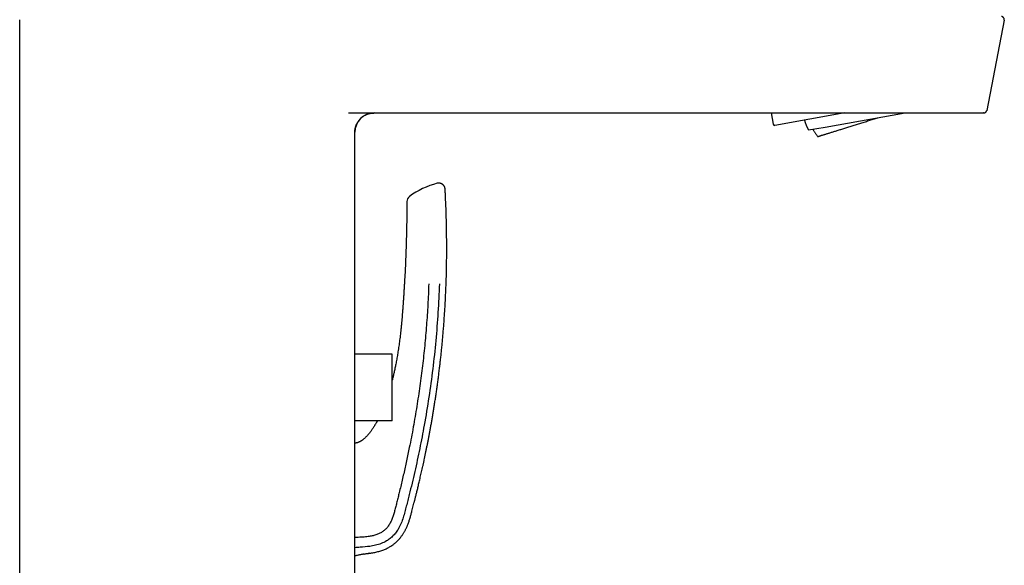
# Model space of a CAD drawing. Header units: millimetres. Extents: x 8 to 676, y 12 to 869.
# Tile 70 of 75: x 523 to 676, y 690 to 775. Entities that reach past the tile are written whole.
import ezdxf

# ---------------------------------------------------------------- set-up
doc = ezdxf.new("R2010")
doc.units = ezdxf.units.MM

msp = doc.modelspace()

# ---------------------------------------------------------------- linework, layer by layer
at = {"color": 7, "linetype": 'Continuous', "lineweight": 30}
for p, q in [((523.03, 667.88), (523.03, 775.18)), ((676.2, 775.08), (673.48, 761.08)), ((574.19, 760.68), (663.86, 760.68)), ((639.96, 760.68), (640.27, 758.92)), ((651.39, 760.68), (640.5, 758.75)), ((648.35, 758.49), (660.77, 760.68)), ((648.35, 758.48), (660.78, 760.68)), ((673.03, 760.68), (672.99, 760.68)), ((645.76, 758.03), (648.35, 758.49)), ((645.76, 758.03), (648.35, 758.48)), ((645.76, 758.03), (645.76, 758.03)), ((580.99, 723.2), (575.18, 723.2)), ((580.99, 715.9), (580.99, 723.2)), ((580.99, 712.8), (580.99, 715.9)), ((580.99, 712.8), (575.18, 712.8)), ((577.49, 692.23), (577.27, 692.21))]:
    msp.add_line(p, q, dxfattribs=at)
at = {"color": 7, "linetype": 'Continuous', "lineweight": 30, "flags": 128}
for points in [[(647.17, 757.01), (647.17, 757.01), (647.17, 757.01), (647.18, 757.01), (647.2, 757.02), (647.22, 757.02), (647.24, 757.03), (647.26, 757.04), (647.29, 757.04), (647.33, 757.05), (647.36, 757.07), (647.4, 757.08), (647.45, 757.09), (647.5, 757.11), (647.55, 757.12), (647.6, 757.14), (647.66, 757.16), (647.73, 757.18), (647.79, 757.2), (647.86, 757.22), (647.94, 757.24), (648.01, 757.26), (648.09, 757.29), (648.18, 757.31), (648.27, 757.34), (648.36, 757.37), (648.45, 757.4), (648.55, 757.43), (648.65, 757.46), (648.75, 757.49), (648.86, 757.53), (648.97, 757.56), (649.08, 757.6), (649.2, 757.63), (649.32, 757.67), (649.44, 757.71), (649.57, 757.74), (649.69, 757.78), (649.82, 757.83), (649.96, 757.87), (650.09, 757.91), (650.23, 757.95), (650.37, 758), (650.51, 758.04), (650.66, 758.08), (650.8, 758.13), (650.95, 758.18), (651.1, 758.22), (651.25, 758.27), (651.41, 758.32), (651.57, 758.37), (651.72, 758.42), (651.88, 758.47), (652.04, 758.52), (652.21, 758.57), (652.37, 758.62), (652.54, 758.67), (652.7, 758.73), (652.87, 758.78), (653.04, 758.83), (653.21, 758.88), (653.38, 758.94), (653.55, 758.99), (653.73, 759.05), (653.9, 759.1), (654.07, 759.15), (654.25, 759.21), (654.42, 759.26), (654.6, 759.32), (654.77, 759.37), (654.95, 759.43), (655.12, 759.48), (655.3, 759.54), (655.47, 759.59), (655.65, 759.65), (655.82, 759.7), (656, 759.76), (656.17, 759.81), (656.34, 759.87), (656.51, 759.92)], [(673.05, 760.68), (673.04, 760.68), (672.99, 760.68)], [(673.48, 761.08), (673.47, 761.04), (673.47, 761.03)]]:
    msp.add_lwpolyline(points, dxfattribs=at)
at = {"color": 7, "linetype": 'Continuous', "lineweight": 30}
for centre, radius, start, end in [((578.18, 757.68), 3, 90.1545, 180), ((640.46, 758.95), 0.2, 190, 280), ((654.13, 762.35), 9.43, 197.131, 207.2718), ((591.27, 737.37), 12.81, 104.9693, 126.3491), ((584.27, 746.88), 1, 126.349, 179.5435)]:
    msp.add_arc(centre, radius, start, end, dxfattribs=at)
for points, knots in [([(676.2, 775.08), (676.2, 775.1), (676.21, 775.14), (676.21, 775.21), (676.2, 775.27), (676.19, 775.33), (676.16, 775.39), (676.14, 775.44), (676.1, 775.49), (676.06, 775.54), (676.01, 775.58), (675.96, 775.61), (675.92, 775.63), (675.89, 775.64), (675.87, 775.65), (675.86, 775.65), (675.85, 775.65), (675.84, 775.66), (675.83, 775.66), (675.83, 775.66), (675.82, 775.66), (675.81, 775.67), (675.8, 775.67), (675.78, 775.67), (675.77, 775.67), (675.76, 775.67), (675.75, 775.67), (675.75, 775.67)], [0, 0, 0, 0, 0.054659, 0.107395, 0.157256, 0.20342, 0.258095, 0.303975, 0.343174, 0.403193, 0.464892, 0.506529, 0.542034, 0.567544, 0.580356, 0.588886, 0.597751, 0.608624, 0.622253, 0.639016, 0.659115, 0.682664, 0.727675, 0.781849, 0.84527, 0.917981, 1, 1, 1, 1]), ([(575.17, 757.67), (575.17, 757.7), (575.17, 757.75), (575.18, 757.82), (575.18, 757.88), (575.19, 757.94), (575.19, 758.01), (575.2, 758.08), (575.21, 758.15), (575.23, 758.24), (575.25, 758.35), (575.28, 758.46), (575.31, 758.58), (575.35, 758.7), (575.4, 758.82), (575.46, 758.95), (575.53, 759.1), (575.63, 759.26), (575.73, 759.42), (575.84, 759.56), (575.96, 759.7), (576.09, 759.83), (576.22, 759.96), (576.37, 760.07), (576.52, 760.18), (576.67, 760.27), (576.83, 760.36), (576.99, 760.43), (577.15, 760.5), (577.3, 760.55), (577.46, 760.59), (577.59, 760.62), (577.7, 760.64), (577.77, 760.65), (577.84, 760.66), (577.89, 760.66), (577.93, 760.67), (577.96, 760.67), (578, 760.67), (578.03, 760.67), (578.05, 760.67), (578.08, 760.67), (578.1, 760.67), (578.12, 760.67), (578.14, 760.68), (578.16, 760.68), (578.17, 760.68), (578.17, 760.68)], [0, 0, 0, 0, 0.014443, 0.027203, 0.038566, 0.050425, 0.063097, 0.076596, 0.090938, 0.106138, 0.127764, 0.150969, 0.174857, 0.19876, 0.222655, 0.246515, 0.282188, 0.317649, 0.352822, 0.387631, 0.422273, 0.457019, 0.491806, 0.526569, 0.561244, 0.595767, 0.630075, 0.663669, 0.696132, 0.727447, 0.757603, 0.786574, 0.804025, 0.819112, 0.831889, 0.839986, 0.847167, 0.854561, 0.862918, 0.872766, 0.884435, 0.898125, 0.913959, 0.932018, 0.952355, 0.975007, 1, 1, 1, 1]), ([(663.86, 760.68), (663.92, 760.68), (664.05, 760.68), (664.23, 760.68), (664.4, 760.68), (664.56, 760.68), (664.71, 760.68), (664.87, 760.68), (665.05, 760.68), (665.23, 760.68), (665.41, 760.68), (665.59, 760.68), (665.77, 760.68), (666.01, 760.68), (666.3, 760.68), (666.63, 760.68), (666.94, 760.68), (667.25, 760.68), (667.49, 760.68), (667.68, 760.68), (667.82, 760.68), (667.96, 760.68), (668.1, 760.68), (668.24, 760.68), (668.38, 760.68), (668.55, 760.68), (668.76, 760.68), (669, 760.68), (669.25, 760.68), (669.51, 760.68), (669.76, 760.68), (670.02, 760.68), (670.26, 760.68), (670.49, 760.68), (670.71, 760.68), (670.93, 760.68), (671.13, 760.68), (671.33, 760.68), (671.51, 760.68), (671.69, 760.68), (671.85, 760.68), (672.01, 760.68), (672.15, 760.68), (672.28, 760.68), (672.4, 760.68), (672.5, 760.68), (672.58, 760.68), (672.64, 760.68), (672.68, 760.68), (672.72, 760.68), (672.75, 760.68), (672.78, 760.68), (672.81, 760.68), (672.84, 760.68), (672.87, 760.68), (672.89, 760.68), (672.91, 760.68), (672.93, 760.68), (672.94, 760.68), (672.95, 760.68), (672.96, 760.68), (672.97, 760.68), (672.98, 760.68), (672.98, 760.68), (672.98, 760.68), (672.99, 760.68), (672.99, 760.68), (672.99, 760.68), (672.99, 760.68), (672.99, 760.68)], [0, 0, 0, 0, 0.012761, 0.024864, 0.036311, 0.047102, 0.057236, 0.067914, 0.079815, 0.092504, 0.104774, 0.116627, 0.128556, 0.141937, 0.165198, 0.187663, 0.209357, 0.230305, 0.250537, 0.260617, 0.27067, 0.280699, 0.290708, 0.300701, 0.310681, 0.320652, 0.33892, 0.357192, 0.375492, 0.396601, 0.417549, 0.438373, 0.45911, 0.479796, 0.50047, 0.521211, 0.541929, 0.562661, 0.583446, 0.604321, 0.625323, 0.646147, 0.666894, 0.687602, 0.708305, 0.729039, 0.749839, 0.760031, 0.770402, 0.780956, 0.791698, 0.802632, 0.813763, 0.825093, 0.83779, 0.850739, 0.863942, 0.876933, 0.888579, 0.898588, 0.908874, 0.919438, 0.930281, 0.940516, 0.949704, 0.961197, 0.973411, 0.986345, 1, 1, 1, 1]), ([(673.03, 760.68), (673.03, 760.68), (673.04, 760.68), (673.06, 760.68), (673.07, 760.68), (673.09, 760.69), (673.11, 760.69), (673.12, 760.69), (673.14, 760.7), (673.15, 760.7), (673.16, 760.71), (673.18, 760.71), (673.19, 760.72), (673.22, 760.73), (673.26, 760.75), (673.29, 760.78), (673.33, 760.81), (673.36, 760.84), (673.38, 760.87), (673.41, 760.91), (673.44, 760.95), (673.46, 761.01), (673.47, 761.06), (673.48, 761.08)], [0, 0, 0, 0, 0.102701, 0.193149, 0.271367, 0.337434, 0.391536, 0.434063, 0.465896, 0.478455, 0.489388, 0.503025, 0.523264, 0.553117, 0.592727, 0.639182, 0.68446, 0.727951, 0.769509, 0.812058, 0.865018, 0.928167, 1, 1, 1, 1]), ([(575.18, 639.68), (575.18, 641.2), (575.18, 644.51), (575.18, 649.6), (575.18, 654.96), (575.18, 660.31), (575.18, 665.66), (575.18, 671.02), (575.18, 684.4), (575.18, 705.81), (575.18, 726.72), (575.18, 739.11), (575.18, 742.96), (575.18, 746.82), (575.18, 750.68), (575.18, 754.29), (575.18, 756.63), (575.18, 757.68)], [0, 0, 0, 0, 0.0387713, 0.0841352, 0.1295015, 0.1748663, 0.2202315, 0.2655968, 0.3109621, 0.5604714, 0.8099803, 0.842654, 0.8753277, 0.9080013, 0.9406752, 0.9733472, 1, 1, 1, 1]), ([(646.43, 758.15), (646.44, 758.13), (646.47, 758.07), (646.54, 757.95), (646.63, 757.8), (646.72, 757.64), (646.82, 757.49), (646.92, 757.34), (647.03, 757.2), (647.11, 757.09), (647.16, 757.02), (647.17, 757.01)], [0, 0, 0, 0, 0.031943, 0.164512, 0.297082, 0.429652, 0.562221, 0.694791, 0.82736, 0.95993, 1, 1, 1, 1]), ([(589.22, 748.83), (589.22, 748.86), (589.21, 748.91), (589.2, 749), (589.17, 749.08), (589.15, 749.15), (589.12, 749.22), (589.08, 749.29), (589.04, 749.35), (589, 749.4), (588.96, 749.45), (588.92, 749.49), (588.88, 749.52), (588.84, 749.56), (588.79, 749.59), (588.74, 749.63), (588.68, 749.66), (588.61, 749.69), (588.53, 749.72), (588.45, 749.75), (588.36, 749.76), (588.26, 749.77), (588.16, 749.77), (588.06, 749.76), (588, 749.75), (587.96, 749.74)], [0, 0, 0, 0, 0.050048, 0.098823, 0.145902, 0.190894, 0.23345, 0.27327, 0.317087, 0.356266, 0.390555, 0.419784, 0.449132, 0.477702, 0.50999, 0.545944, 0.585474, 0.628436, 0.674627, 0.723777, 0.775551, 0.829544, 0.885294, 0.942291, 1, 1, 1, 1]), ([(577.49, 692.23), (577.59, 692.25), (577.8, 692.28), (578.12, 692.33), (578.45, 692.4), (578.77, 692.48), (579.08, 692.56), (579.37, 692.66), (579.66, 692.76), (579.93, 692.87), (580.19, 693), (580.44, 693.13), (580.68, 693.26), (580.9, 693.41), (581.11, 693.55), (581.31, 693.7), (581.5, 693.86), (581.67, 694.01), (581.83, 694.17), (581.98, 694.33), (582.12, 694.49), (582.26, 694.65), (582.39, 694.83), (582.52, 695), (582.64, 695.18), (582.75, 695.34), (582.85, 695.51), (582.94, 695.67), (583.03, 695.84), (583.12, 696.01), (583.2, 696.18), (583.27, 696.35), (583.35, 696.51), (583.43, 696.71), (583.52, 696.94), (583.61, 697.2), (583.69, 697.46), (583.77, 697.73), (583.85, 698), (583.92, 698.26), (583.99, 698.52), (584.07, 698.83), (584.16, 699.19), (584.27, 699.6), (584.35, 699.93), (584.42, 700.18), (584.47, 700.36), (584.51, 700.54), (584.56, 700.72), (584.61, 700.92), (584.66, 701.15), (584.73, 701.41), (584.8, 701.69), (584.87, 701.99), (584.95, 702.29), (585.02, 702.62), (585.1, 702.95), (585.19, 703.3), (585.27, 703.67), (585.36, 704.06), (585.46, 704.46), (585.55, 704.88), (585.65, 705.32), (585.75, 705.77), (585.86, 706.24), (585.96, 706.72), (586.06, 707.2), (586.16, 707.69), (586.27, 708.2), (586.37, 708.71), (586.48, 709.24), (586.59, 709.78), (586.69, 710.34), (586.8, 710.9), (586.91, 711.48), (587.02, 712.09), (587.13, 712.71), (587.24, 713.34), (587.34, 713.99), (587.45, 714.65), (587.56, 715.33), (587.67, 716.02), (587.78, 716.73), (587.88, 717.45), (587.99, 718.19), (588.09, 718.94), (588.19, 719.71), (588.29, 720.49), (588.38, 721.26), (588.47, 722.02), (588.56, 722.78), (588.64, 723.54), (588.72, 724.32), (588.79, 725.11), (588.87, 725.94), (588.94, 726.8), (589.01, 727.71), (589.08, 728.63), (589.14, 729.56), (589.2, 730.51), (589.26, 731.47), (589.3, 732.42), (589.34, 733.35), (589.38, 734.27), (589.41, 735.2), (589.43, 736.15), (589.45, 737.1), (589.46, 738.07), (589.47, 739.05), (589.47, 740.04), (589.46, 741.05), (589.45, 742.06), (589.43, 743.09), (589.41, 744.11), (589.38, 745.12), (589.35, 746.12), (589.3, 747.13), (589.26, 748.03), (589.23, 748.6), (589.22, 748.83)], [0, 0, 0, 0, 0.004973, 0.010642, 0.016181, 0.021592, 0.026873, 0.032022, 0.037038, 0.041923, 0.046679, 0.051308, 0.055809, 0.060182, 0.064427, 0.068543, 0.072531, 0.076394, 0.080131, 0.083746, 0.087239, 0.09061, 0.094389, 0.098003, 0.101452, 0.104738, 0.107863, 0.110828, 0.114125, 0.117253, 0.120341, 0.123395, 0.126414, 0.129398, 0.13402, 0.138558, 0.143016, 0.147702, 0.152296, 0.156814, 0.161262, 0.165639, 0.172779, 0.179723, 0.186473, 0.189588, 0.19266, 0.195689, 0.198684, 0.201793, 0.20599, 0.210456, 0.21519, 0.220192, 0.225462, 0.230898, 0.236592, 0.242543, 0.248752, 0.255352, 0.26222, 0.269354, 0.276756, 0.284423, 0.292357, 0.300557, 0.308577, 0.316835, 0.325332, 0.334067, 0.343039, 0.352081, 0.361353, 0.370853, 0.380581, 0.390742, 0.401141, 0.411776, 0.422647, 0.433755, 0.445099, 0.456678, 0.468493, 0.480543, 0.492828, 0.505348, 0.518102, 0.531091, 0.544314, 0.55664, 0.569163, 0.581883, 0.594798, 0.60791, 0.621219, 0.63596, 0.650935, 0.666144, 0.681586, 0.697261, 0.713169, 0.729311, 0.744312, 0.75951, 0.774904, 0.790494, 0.80628, 0.822263, 0.838443, 0.854819, 0.871393, 0.888164, 0.905134, 0.922301, 0.938669, 0.955213, 0.971934, 0.988833, 1, 1, 1, 1]), ([(583.27, 746.88), (583.27, 746.29), (583.26, 745.09), (583.23, 743.3), (583.19, 741.51), (583.14, 739.85), (583.09, 738.31), (583.03, 736.91), (582.96, 735.5), (582.9, 734.56), (582.88, 734.1)], [0, 0, 0, 0, 0.140001, 0.279998, 0.419994, 0.559993, 0.669994, 0.779996, 0.889998, 1, 1, 1, 1]), ([(586.67, 734.1), (586.65, 733.56), (586.61, 732.49), (586.53, 730.88), (586.43, 729.28), (586.31, 727.67), (586.18, 726.08), (586.04, 724.5), (585.88, 722.94), (585.7, 721.38), (585.5, 719.81), (585.29, 718.23), (585.06, 716.64), (584.81, 715.05), (584.55, 713.46), (584.27, 711.86), (583.97, 710.25), (583.69, 708.84), (583.44, 707.62), (583.22, 706.6), (583, 705.59), (582.77, 704.59), (582.55, 703.6), (582.31, 702.62), (582.1, 701.73), (581.9, 700.93), (581.72, 700.21), (581.54, 699.51), (581.4, 698.94), (581.29, 698.51), (581.2, 698.21), (581.1, 697.91), (581, 697.62), (580.88, 697.34), (580.74, 697.06), (580.6, 696.81), (580.46, 696.57), (580.3, 696.35), (580.13, 696.14), (579.95, 695.95), (579.75, 695.77), (579.54, 695.61), (579.32, 695.47), (579.08, 695.34), (578.84, 695.23), (578.58, 695.12), (578.3, 695.03), (578, 694.95), (577.69, 694.89), (577.38, 694.83), (577.02, 694.78), (576.62, 694.74), (576.17, 694.71), (575.74, 694.7), (575.41, 694.69), (575.23, 694.69), (575.18, 694.69)], [0, 0, 0, 0, 0.036508, 0.073038, 0.109571, 0.146091, 0.182578, 0.218358, 0.25407, 0.289731, 0.325368, 0.361749, 0.398188, 0.434726, 0.471405, 0.508287, 0.545409, 0.582675, 0.6064, 0.630069, 0.653617, 0.676983, 0.700104, 0.722921, 0.745377, 0.762386, 0.779128, 0.795599, 0.811802, 0.818989, 0.826119, 0.833196, 0.840219, 0.847187, 0.854102, 0.860958, 0.867109, 0.873217, 0.879283, 0.885313, 0.891322, 0.897325, 0.903334, 0.909365, 0.915433, 0.921549, 0.928465, 0.935473, 0.942594, 0.949844, 0.957237, 0.967154, 0.977363, 0.987889, 0.996155, 1, 1, 1, 1]), ([(588.33, 734.1), (588.26, 732.62), (588.13, 729.68), (587.78, 725.27), (587.31, 720.87), (586.71, 716.49), (586.02, 712.37), (585.28, 708.51), (584.51, 704.91), (583.86, 702.23), (583.41, 700.44), (583.18, 699.55), (582.95, 698.66), (582.71, 697.77), (582.4, 696.91), (582.03, 696.15), (581.62, 695.5), (581.17, 694.97), (580.66, 694.51), (580.03, 694.08), (579.27, 693.71), (578.39, 693.44), (577.79, 693.34), (577.49, 693.29)], [0, 0, 0, 0, 0.100118, 0.200225, 0.300317, 0.400397, 0.500464, 0.58384, 0.667207, 0.750568, 0.771408, 0.792247, 0.813086, 0.833919, 0.854718, 0.8755, 0.891066, 0.906639, 0.922195, 0.937735, 0.958479, 0.979224, 1, 1, 1, 1]), ([(582.88, 734.1), (582.86, 733.88), (582.84, 733.46), (582.8, 732.83), (582.76, 732.21), (582.72, 731.61), (582.68, 731.02), (582.64, 730.45), (582.6, 729.9), (582.55, 729.38), (582.51, 728.87), (582.47, 728.37), (582.42, 727.86), (582.37, 727.34), (582.31, 726.82), (582.26, 726.31), (582.2, 725.82), (582.14, 725.34), (582.08, 724.88), (582.01, 724.43), (581.95, 723.99), (581.88, 723.56), (581.82, 723.15), (581.75, 722.76), (581.69, 722.38), (581.62, 722.01), (581.55, 721.65), (581.48, 721.31), (581.42, 720.98), (581.35, 720.66), (581.28, 720.35), (581.21, 720.05), (581.15, 719.77), (581.08, 719.5), (581.03, 719.28), (581, 719.15), (580.99, 719.11)], [0, 0, 0, 0, 0.042438, 0.084066, 0.124884, 0.164891, 0.204087, 0.242474, 0.277925, 0.312656, 0.346667, 0.379958, 0.412528, 0.448027, 0.482628, 0.516332, 0.549139, 0.581049, 0.612063, 0.642179, 0.671398, 0.699719, 0.727143, 0.753669, 0.779298, 0.804031, 0.827867, 0.850808, 0.872851, 0.894982, 0.916128, 0.936289, 0.955464, 0.973653, 0.990857, 1, 1, 1, 1]), ([(578.66, 712.8), (578.65, 712.78), (578.6, 712.68), (578.5, 712.51), (578.37, 712.27), (578.24, 712.06), (578.1, 711.83), (577.96, 711.63), (577.83, 711.43), (577.7, 711.25), (577.57, 711.07), (577.43, 710.89), (577.28, 710.72), (577.14, 710.55), (577, 710.4), (576.86, 710.26), (576.72, 710.13), (576.59, 710.01), (576.46, 709.91), (576.35, 709.82), (576.25, 709.75), (576.16, 709.69), (576.08, 709.64), (575.99, 709.59), (575.91, 709.55), (575.83, 709.51), (575.75, 709.48), (575.66, 709.44), (575.57, 709.41), (575.47, 709.39), (575.37, 709.37), (575.29, 709.36), (575.23, 709.36), (575.19, 709.36), (575.18, 709.36)], [0, 0, 0, 0, 0.009929, 0.068742, 0.117272, 0.167349, 0.218976, 0.272154, 0.315022, 0.358841, 0.403106, 0.445775, 0.492062, 0.536005, 0.577605, 0.616859, 0.653773, 0.688343, 0.720563, 0.750442, 0.772658, 0.793372, 0.812583, 0.830642, 0.849619, 0.866396, 0.884036, 0.902529, 0.921877, 0.94228, 0.964312, 0.97832, 0.992901, 1, 1, 1, 1]), ([(577.49, 693.29), (577, 693.24), (576.23, 693.16), (575.46, 693.1), (575.18, 693.08)], [0, 0, 0, 0, 0.638338, 1, 1, 1, 1]), ([(576.57, 692.1), (576.56, 692.1), (576.47, 692.08), (576.29, 692.05), (576.04, 692), (575.8, 691.95), (575.56, 691.89), (575.35, 691.83), (575.23, 691.79), (575.18, 691.78)], [0, 0, 0, 0, 0.020647, 0.199777, 0.381404, 0.553726, 0.725974, 0.897098, 1, 1, 1, 1]), ([(576.57, 692.1), (576.58, 692.1), (576.67, 692.12), (576.83, 692.14), (577.06, 692.18), (577.28, 692.21), (577.42, 692.23), (577.49, 692.23)], [0, 0, 0, 0, 0.038739, 0.29229, 0.53826, 0.774789, 1, 1, 1, 1])]:
    msp.add_open_spline(points, degree=3, knots=knots, dxfattribs=at)

doc.saveas('drawing.dxf')
